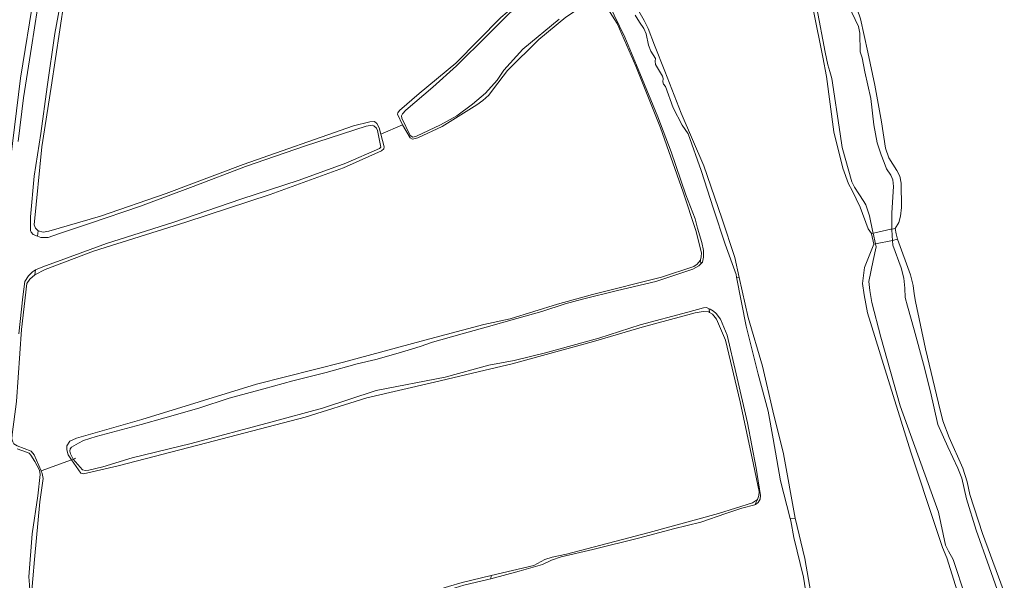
# Model space of a CAD drawing. Header units: metres. Extents: x 89888 to 94270, y 464165 to 468904.
# Tile 37 of 256: x 91397 to 91546, y 465698 to 465782. Entities that reach past the tile are written whole.
import ezdxf

# ---------------------------------------------------------------- set-up
doc = ezdxf.new("R2010")
doc.units = ezdxf.units.M
for name, color, linetype, lineweight in [('K_KUNSTWERKGRENS_1', 251, 'CONTINUOUS', 13), ('T_CULTUURGRENS_0', 251, 'CONTINUOUS', 13), ('T_HEK_LIJN_0', 251, 'CONTINUOUS', 13), ('W_WATERGRENS_0', 251, 'CONTINUOUS', 13)]:
    doc.layers.add(name, color=color, linetype=linetype, lineweight=lineweight)

msp = doc.modelspace()

# ---------------------------------------------------------------- linework, layer by layer
at = {"layer": 'K_KUNSTWERKGRENS_1'}
for p, q in [((91529.18, 465750.8), (91528.7, 465750.7)), ((91529.35, 465750), (91529.18, 465750.8)), ((91525.86, 465750.1), (91525.6, 465750.04)), ((91525.6, 465750.04), (91525.61, 465750)), ((91525.61, 465750), (91525.95, 465748.39)), ((91529.53, 465749.15), (91529.35, 465750)), ((91525.95, 465748.39), (91526.2, 465748.44)), ((91528.78, 465748.99), (91529.53, 465749.15))]:
    msp.add_line(p, q, dxfattribs=at)
for points in [[(91528.7, 465750.7), (91528.52, 465750.66), (91525.89, 465750.1), (91525.86, 465750.1)], [(91526.2, 465748.44), (91526.23, 465748.45), (91528.77, 465748.99), (91528.78, 465748.99)]]:
    msp.add_lwpolyline(points, dxfattribs=at)
at = {"layer": 'T_CULTUURGRENS_0'}
for p, q in [((91451.43, 465765.06), (91454.71, 465766.46)), ((91399.52, 465749.62), (91399.62, 465750.43)), ((91499.74, 465746.04), (91499.81, 465745.46)), ((91399.2, 465744.52), (91399.13, 465743.76)), ((91505.22, 465743.42), (91505.62, 465743.36)), ((91501.09, 465738.1), (91501.08, 465738.65)), ((91508.38, 465709.82), (91507.97, 465709)), ((91508.38, 465709.82), (91508.57, 465710.41)), ((91513.33, 465706.91), (91514.05, 465706.98)), ((91514.05, 465706.98), (91515.52, 465700.86)), ((91468.09, 465698.29), (91468.07, 465697.81))]:
    msp.add_line(p, q, dxfattribs=at)
for points in [[(91383.2, 465650.22), (91385.12, 465662.92), (91386.17, 465672.55), (91387.15, 465682.48), (91388.21, 465692.92), (91389.4, 465704.18), (91389.9, 465712.12), (91391.31, 465720.65), (91392.4, 465733.09), (91393.04, 465740), (91393.73, 465747.49), (91395.43, 465761.15), (91396.96, 465773.51), (91399, 465786.28), (91401.79, 465798.88), (91403.87, 465807.85), (91407.39, 465823.1), (91411.62, 465839.66), (91416.07, 465856.01), (91420.58, 465872.82), (91425.26, 465889.67), (91430.11, 465906.76), (91435.43, 465926.79), (91441.49, 465948.23)], [(91415.09, 465833.97), (91412.38, 465823.79), (91411.18, 465818.85), (91409.01, 465810.27), (91406.77, 465800.5), (91403.58, 465785.15), (91401.57, 465772.14), (91400.2, 465763.11), (91399.04, 465751.33), (91399.24, 465750.83), (91399.62, 465750.43)], [(91454.71, 465766.46), (91453.94, 465768.05), (91454, 465768.28), (91454.26, 465768.61), (91457.23, 465771.2), (91462.79, 465775.79), (91469.59, 465782.69), (91471.46, 465784.31), (91478.01, 465789.3), (91480.9, 465791.83), (91481.2, 465792.27), (91481.37, 465792.87), (91481.5, 465793.73), (91481.52, 465794.58)], [(91487.12, 465791.74), (91488.65, 465788.53), (91490.22, 465783.98), (91491.25, 465782.25), (91491.85, 465781.05), (91492.81, 465778.49), (91494.36, 465774.55), (91496.83, 465768.22)], [(91522.5, 465787.93), (91523.1, 465784.73), (91523.74, 465783.11), (91523.94, 465782.51), (91525.04, 465777.44), (91526.13, 465772.45), (91527.14, 465766.92), (91527.74, 465762.95), (91528.23, 465761.49)], [(91484.9, 465785.01), (91484.36, 465785.19), (91483.6, 465785.18), (91482.67, 465784.93), (91479.39, 465782.76), (91475.33, 465779.36), (91470.57, 465774.67), (91468.47, 465771.91), (91467.73, 465770.92), (91466.84, 465770.13), (91465.95, 465769.47), (91460.69, 465766.2), (91457.04, 465764.48), (91456.23, 465764.31), (91455.87, 465764.47), (91454.71, 465766.46)], [(91499.04, 465750.46), (91497.15, 465756.3), (91493.72, 465766.01), (91489.97, 465775.33), (91487.17, 465781.76), (91485.37, 465784.57), (91484.9, 465785.01)], [(91525.6, 465750.04), (91525.1, 465750.71), (91523.9, 465753.99), (91522.67, 465756.52), (91522.15, 465757.52), (91521.26, 465759.89), (91519.89, 465765.38), (91518.78, 465773.76), (91518.27, 465776.69), (91516.85, 465783.68), (91516.35, 465784.83), (91515.93, 465785.31)], [(91496.83, 465768.22), (91500.28, 465760.28), (91503, 465752.34), (91504.96, 465746.38), (91505.62, 465743.36)], [(91399.62, 465750.43), (91400.36, 465750.24), (91401.25, 465750.38), (91409.07, 465752.63), (91419, 465756.08), (91430.64, 465760.48), (91447.32, 465766.33), (91449.77, 465766.93), (91450.49, 465766.97), (91450.82, 465766.65), (91451.17, 465766.03), (91451.43, 465765.06)], [(91451.43, 465765.06), (91451.95, 465763.14), (91451.9, 465762.83), (91451.55, 465762.53), (91445.79, 465759.98), (91434.69, 465755.93), (91421.94, 465751.75), (91407.99, 465747.34), (91400.7, 465744.56), (91399.13, 465743.76)], [(91528.23, 465761.49), (91529.41, 465759.53), (91529.88, 465758.69), (91530.1, 465757.63), (91530.16, 465753.95), (91530, 465752.63), (91529.75, 465751.71), (91529.18, 465750.8)], [(91499.74, 465746.04), (91499.87, 465746.52), (91499.88, 465747.12), (91499.04, 465750.46)], [(91541.86, 465639.89), (91541.69, 465640.71), (91541.73, 465647.28), (91542.21, 465654.62), (91543.32, 465668.34), (91544.2, 465675.29), (91544.15, 465677.83), (91543.97, 465679.28), (91543.25, 465682.22), (91539.61, 465692.61), (91537, 465700.97), (91536.36, 465702.53), (91535.3, 465705.74), (91531.55, 465716.94), (91527.43, 465730.22), (91525.02, 465738.03), (91524.52, 465740.73), (91524.25, 465742.49), (91524.53, 465744.89), (91525.95, 465748.39)], [(91529.53, 465749.15), (91531.52, 465743.8), (91531.9, 465742.17), (91532.06, 465740.9), (91532.24, 465739.73), (91533.79, 465732.61), (91535.73, 465724.39), (91536.38, 465721.69), (91537.37, 465719.18), (91539.43, 465714.56), (91540.09, 465712.48), (91540.49, 465710.56), (91542.4, 465704.65), (91546.02, 465694.82)], [(91404.67, 465715.81), (91404.15, 465716.55), (91403.96, 465717.31), (91403.97, 465717.93), (91404.42, 465718.62), (91405.44, 465719.07), (91415.3, 465721.92), (91432.65, 465727.22), (91445.78, 465730.59), (91458.06, 465733.92), (91467.01, 465736.28), (91470.99, 465737.13), (91478.12, 465739.33), (91483.45, 465740.82), (91493.84, 465743.43), (91498.74, 465745.05), (91499.27, 465745.37), (91499.71, 465745.93), (91499.74, 465746.04)], [(91399.13, 465743.76), (91398.34, 465743.13), (91397.91, 465742.44), (91397.12, 465735.49), (91396.34, 465724.61), (91395.71, 465719.65), (91395.62, 465719), (91395.77, 465718.53), (91395.97, 465718.24), (91396.46, 465717.93), (91398.57, 465717.09), (91399.02, 465716.54), (91400.06, 465714.13)], [(91505.62, 465743.36), (91506.94, 465737.33), (91509.15, 465729.94)], [(91501.09, 465738.1), (91500.99, 465738.16), (91500.18, 465738.22), (91498.95, 465738.03), (91490.96, 465735.85), (91483.6, 465733.71), (91471.27, 465730.33), (91467.22, 465729.36), (91459.55, 465727.53), (91449.31, 465725.17), (91439.97, 465722.25), (91425.12, 465718.39), (91411.74, 465714.9), (91406.46, 465713.67), (91406.07, 465713.8), (91404.67, 465715.81)], [(91508.57, 465710.41), (91508.63, 465711.03), (91507.78, 465715.11), (91505.73, 465724.59), (91503.55, 465733.9), (91502.18, 465737.09), (91501.58, 465737.81), (91501.09, 465738.1)], [(91509.15, 465729.94), (91510.68, 465723.23), (91512.32, 465716.73), (91514.05, 465706.98)], [(91400.06, 465714.13), (91400.24, 465713.72), (91400.36, 465712.97), (91399.86, 465709.43), (91399.06, 465700.72), (91398.59, 465694.88)], [(91468.09, 465698.29), (91474.57, 465699.83), (91476.2, 465700.71), (91477.35, 465701.07), (91479.48, 465701.55), (91491.99, 465704.83), (91502.46, 465707.68), (91507.63, 465709.29), (91508.38, 465709.82)], [(91515.52, 465700.86), (91516.78, 465693.66), (91517.99, 465686.64)], [(91430.3, 465687.64), (91438.61, 465690), (91452.42, 465693.8), (91461.66, 465696.65), (91463.73, 465697.26), (91468.09, 465698.29)]]:
    msp.add_lwpolyline(points, dxfattribs=at)
at = {"layer": 'T_HEK_LIJN_0'}
for p, q in [((91404.67, 465715.81), (91400.06, 465714.13)), ((91404.91, 465715.9), (91404.67, 465715.81)), ((91405.33, 465716.05), (91404.91, 465715.9))]:
    msp.add_line(p, q, dxfattribs=at)
at = {"layer": 'W_WATERGRENS_0'}
msp.add_line((91525.86, 465750.1), (91526.2, 465748.44), dxfattribs=at)
for points in [[(91399.52, 465749.62), (91398.89, 465749.85), (91398.56, 465750.22), (91398.46, 465750.46), (91398.47, 465751.21), (91398.49, 465752.53), (91399.01, 465758.68), (91400.03, 465765.16), (91400.98, 465772.21), (91402.16, 465780.26), (91403.53, 465787.66), (91404.68, 465794.53), (91406.17, 465801.26), (91407.71, 465808.22), (91409.19, 465814.41), (91410.41, 465819.02), (91412.6, 465827.36), (91414.37, 465834.06), (91414.94, 465835.42), (91415.49, 465836.17), (91415.71, 465836.3)], [(91481.99, 465793.33), (91481.94, 465792.84), (91481.62, 465792.18), (91481.04, 465791.53), (91480.29, 465790.85), (91478.81, 465789.65), (91473.87, 465785.74), (91470.92, 465783.42), (91467.53, 465780.02), (91462.89, 465775.36), (91459.29, 465772.16), (91455.22, 465768.66), (91454.69, 465768.13), (91454.53, 465767.84), (91454.58, 465767.46)], [(91528.7, 465750.7), (91528.68, 465753.14), (91528.93, 465757.13), (91528.82, 465758.16), (91528.55, 465758.87), (91527.86, 465759.79), (91527.54, 465760.75), (91527.09, 465761.9), (91526.46, 465763.74), (91525.94, 465766.46), (91525.49, 465770.44), (91524.59, 465774.45), (91524.18, 465776.59), (91523.9, 465777.5), (91523.83, 465780.31), (91523.66, 465781.34), (91522.63, 465783.45), (91521.89, 465787.36), (91521.79, 465787.96)], [(91484.72, 465785.38), (91485.2, 465785.25), (91485.62, 465785), (91485.92, 465784.69), (91488.32, 465779.72), (91490.57, 465774.26), (91493.28, 465767.67), (91495.34, 465762.4), (91497.55, 465755.89), (91498.96, 465752.23), (91499.29, 465750.84), (91499.98, 465748.66)], [(91515.94, 465785.98), (91516.44, 465785.66), (91517.05, 465785.1), (91517.36, 465784.12), (91518.59, 465777.46), (91519.01, 465775.53), (91519.32, 465774.52), (91519.61, 465773.49), (91520.88, 465765.1), (91521.17, 465763.03), (91522.62, 465757.84), (91523.03, 465757.03), (91523.68, 465756.04), (91524.47, 465754.88), (91524.74, 465754.35)], [(91399.53, 465784.03), (91398.6, 465778.22), (91397.43, 465770.53), (91396.59, 465763.92)], [(91454.58, 465767.46), (91455.85, 465764.84), (91456.29, 465764.58), (91456.83, 465764.75), (91460.46, 465766.47), (91462.92, 465767.83), (91465.28, 465769.6), (91467.25, 465771.25), (91468.99, 465773.21), (91470.04, 465774.74), (91472.91, 465777.92), (91478.37, 465782.43)], [(91495.63, 465769.05), (91494.48, 465772.28), (91494.16, 465772.62), (91494.04, 465772.96), (91494.13, 465773.48), (91494.01, 465773.84), (91492.95, 465775.59), (91492.89, 465776.07), (91492.97, 465776.47), (91492.26, 465777.6), (91491.87, 465778.51), (91491.52, 465780.23), (91491.18, 465781.02), (91490.55, 465781.98), (91489.88, 465783.02)], [(91505.22, 465743.42), (91505.14, 465743.81), (91503.47, 465748.43), (91501.72, 465753.77), (91499.83, 465759.56), (91497.87, 465765.09), (91496.96, 465766.41), (91495.63, 465769.05)], [(91439.09, 465758.09), (91446.13, 465760.68), (91451.21, 465762.9), (91451.45, 465763.1), (91450.9, 465765.6), (91450.77, 465765.96), (91450.39, 465766.33), (91450.11, 465766.41), (91449.23, 465766.27), (91440.04, 465763.3), (91430.98, 465760.17), (91423.06, 465757.12), (91415.09, 465754.18), (91407.4, 465751.52), (91402.69, 465749.97), (91401.13, 465749.4), (91400.04, 465749.42), (91399.52, 465749.62)], [(91399.2, 465744.52), (91399.31, 465744.59), (91400.75, 465745.14), (91402, 465745.61), (91409.97, 465748.52), (91419.96, 465751.69), (91430.24, 465755.21), (91439.09, 465758.09)], [(91524.74, 465754.35), (91525.28, 465752.68), (91525.83, 465750.22), (91525.86, 465750.1)], [(91528.78, 465748.99), (91528.71, 465749.67), (91528.7, 465750.7)], [(91499.98, 465748.66), (91500.22, 465747.47), (91500.2, 465746.43), (91500.04, 465745.69), (91499.81, 465745.46)], [(91526.2, 465748.44), (91526.3, 465748), (91525.87, 465745.92), (91525.21, 465742.77), (91525.35, 465741.39), (91525.63, 465739.6), (91527, 465734.34), (91529.92, 465723.95), (91535.71, 465707.89), (91536.8, 465702.9), (91537.23, 465701.98), (91537.95, 465700.73), (91539.81, 465695.07), (91542.37, 465686.89), (91543.92, 465682.24), (91544.97, 465678.4), (91545.16, 465677.11), (91545.01, 465675.5), (91544.81, 465673.91), (91544.53, 465671.63), (91543.41, 465659.93), (91542.44, 465649.28), (91541.96, 465641.08), (91542.01, 465639.89)], [(91539.27, 465713.05), (91538.65, 465714.56), (91537.12, 465717.77), (91535.64, 465721.15), (91534.52, 465726.1), (91533.46, 465730.28), (91532.06, 465735.44), (91531.03, 465739.05), (91530.68, 465740.34), (91530.66, 465741.76), (91530.47, 465743.27), (91530.1, 465744.82), (91528.85, 465748.26), (91528.78, 465748.99)], [(91499.81, 465745.46), (91499.51, 465745.16), (91498.57, 465744.63), (91496.33, 465743.88), (91492.98, 465742.76), (91487.22, 465741.39), (91481.9, 465740.09), (91479.31, 465739.4), (91475.75, 465738.21), (91472, 465737.19), (91467.36, 465735.85), (91463.72, 465734.83), (91460.5, 465733.97), (91459.25, 465733.58), (91457.35, 465732.94), (91455.06, 465732.21), (91453.34, 465731.72), (91450.69, 465730.96), (91447.83, 465730.34), (91443.17, 465729.02), (91438.13, 465727.74), (91433.74, 465726.54), (91428.48, 465725.11), (91423.9, 465723.63), (91418.75, 465722.14), (91415.19, 465721.12), (91408.38, 465719.35), (91406.5, 465718.71), (91405.74, 465718.33), (91404.67, 465717.73), (91404.44, 465717.47), (91404.4, 465717.09), (91404.5, 465716.7)], [(91396.69, 465734.85), (91397.33, 465740.46), (91397.63, 465742.78), (91398.18, 465743.6), (91398.79, 465744.24), (91399.2, 465744.52)], [(91508.47, 465728.75), (91506.66, 465735.99), (91505.22, 465743.42)], [(91467.75, 465730.1), (91471.59, 465730.82), (91476.3, 465731.99), (91484.4, 465734.2), (91490.62, 465736.22), (91497.83, 465738.13), (91500.22, 465738.79), (91500.65, 465738.83), (91501.08, 465738.65)], [(91501.08, 465738.65), (91501.22, 465738.59), (91501.74, 465738.27), (91502.13, 465737.93), (91502.76, 465737.06)], [(91502.76, 465737.06), (91503.78, 465734.64), (91505.15, 465728.79), (91506.88, 465721.39), (91508.16, 465714.52), (91508.84, 465710.39), (91508.76, 465709.87), (91508.49, 465709.35), (91508.08, 465709.03), (91507.97, 465709)], [(91404.91, 465715.9), (91406.32, 465714.28), (91406.76, 465714.17), (91407.3, 465714.22), (91409.41, 465714.75), (91413.83, 465716.09), (91422.75, 465718.27), (91434.79, 465721.5), (91442.61, 465723.59), (91450.74, 465726.3), (91461.15, 465728.32), (91467.75, 465730.1)], [(91513.33, 465706.91), (91511.85, 465712.61), (91510.76, 465718.98), (91509.96, 465723.14), (91508.47, 465728.75)], [(91396.82, 465684.02), (91397.6, 465690.45), (91398.41, 465695.25), (91398.33, 465696.91), (91398.2, 465698.13), (91398.7, 465704.62), (91399.55, 465710.37), (91399.94, 465713.6), (91399.82, 465714.25), (91399.1, 465715.53), (91398.52, 465716.5), (91398.24, 465716.82), (91397.85, 465716.98), (91396.46, 465717.44)], [(91404.5, 465716.7), (91404.9, 465715.91), (91404.91, 465715.9)], [(91545.89, 465640.11), (91547.34, 465659.48), (91549.1, 465668.27), (91550.15, 465675.07), (91550.1, 465676.28), (91549.85, 465678), (91549.54, 465680.55), (91549.54, 465684.04), (91549.24, 465684.9), (91547.03, 465688.58), (91545.51, 465693.6), (91543.39, 465699.61), (91541.42, 465705.16), (91539.95, 465709.92), (91539.27, 465713.05)], [(91507.97, 465709), (91506, 465708.47), (91503.56, 465707.66), (91499.82, 465706.35), (91495.65, 465705.36), (91490.58, 465703.98)], [(91515.31, 465698.07), (91513.86, 465704.07), (91513.43, 465706.55), (91513.33, 465706.91)], [(91490.58, 465703.98), (91483.49, 465702.24), (91478.71, 465701.12), (91477.25, 465700.62), (91475.86, 465699.96), (91472.35, 465698.98), (91468.07, 465697.81)], [(91468.07, 465697.81), (91467.62, 465697.69), (91463.99, 465696.83), (91461.99, 465696.22), (91455.64, 465694.32), (91451.14, 465693.07)], [(91517.15, 465686.57), (91517.1, 465686.96), (91515.97, 465693.85), (91515.31, 465698.07)]]:
    msp.add_lwpolyline(points, dxfattribs=at)

doc.saveas('drawing.dxf')
